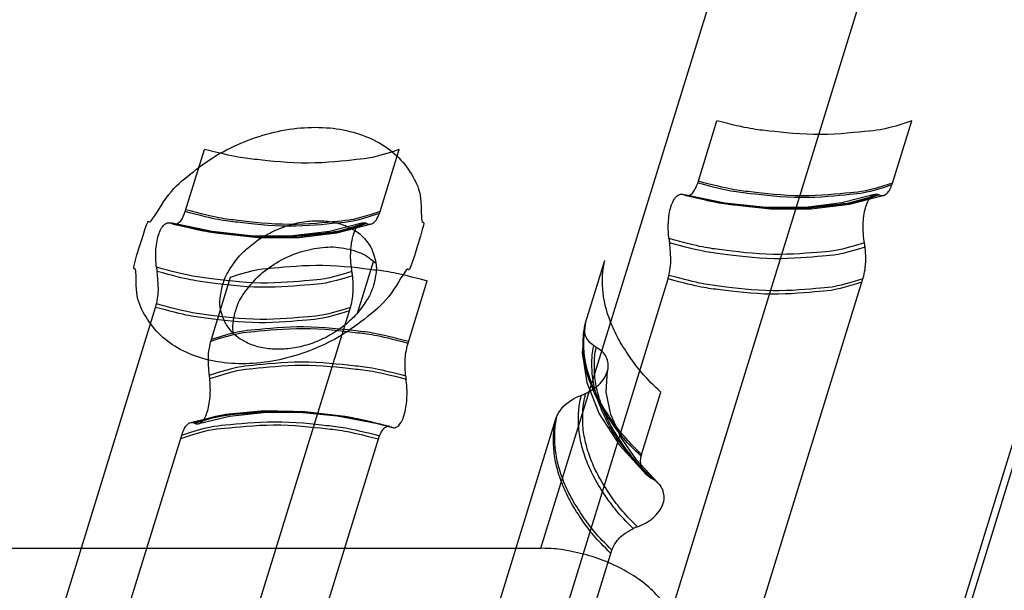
# Model space of a CAD drawing. Header units: millimetres. Extents: x -78 to 141, y 20 to 129.
# Tile 64 of 114: x 52 to 81, y 93 to 110. Entities that reach past the tile are written whole.
import ezdxf

# ---------------------------------------------------------------- set-up
doc = ezdxf.new("R2010")
doc.units = ezdxf.units.MM
doc.header["$LTSCALE"] = 16.335
doc.layers.get('0').update_dxf_attribs({"linetype": 'CONTINUOUS'})
doc.layers.add('02___PRT_ALL_AXES', color=7, linetype='CONTINUOUS')
doc.layers.add('AXIS', color=7, linetype='CONTINUOUS')

msp = doc.modelspace()

# ---------------------------------------------------------------- linework, layer by layer
at = {"color": 7, "linetype": 'Continuous'}
for p, q in [((71.323, 92.732), (80.602, 122.758)), ((67.455, 94.693), (73.297, 113.598)), ((77.304, 84.17), (84.941, 108.883)), ((77.522, 84.17), (85.159, 108.883)), ((72.129, 105.575), (72.701, 107.428)), ((77.94, 105.575), (78.513, 107.428)), ((56.847, 104.724), (57.42, 106.577)), ((62.658, 104.724), (63.231, 106.577)), ((68.786, 101.409), (69.359, 103.262)), ((57.628, 100.921), (58.201, 102.774)), ((63.493, 100.806), (64.066, 102.659)), ((65.446, 83.951), (71.247, 102.721)), ((71.258, 83.951), (77.058, 102.721)), ((50.165, 83.1), (55.965, 101.87)), ((55.976, 83.1), (61.777, 101.87)), ((70.455, 97.49), (71.028, 99.344)), ((62.104, 79.785), (67.904, 98.555)), ((51.922, 82.457), (56.746, 98.067)), ((59.345, 87.382), (62.612, 97.952)), ((24.304, 94.693), (67.455, 94.693)), ((63.773, 75.867), (69.573, 94.637))]:
    msp.add_line(p, q, dxfattribs=at)
at = {"color": 6, "linetype": 'Continuous'}
msp.add_line((62.535, 98.418), (63.031, 98.291), dxfattribs=at)
for points in [[(77.397, 105.232), (76.43, 104.98), (75.342, 104.849), (74.167, 104.848), (72.937, 104.978), (71.689, 105.237)], [(71.773, 105.205), (73.045, 104.943), (74.304, 104.809), (75.517, 104.808), (76.653, 104.942), (77.685, 105.209)], [(62.115, 104.381), (61.148, 104.128), (60.06, 103.998), (58.885, 103.996), (57.656, 104.127), (56.407, 104.385)], [(56.491, 104.354), (57.763, 104.091), (59.023, 103.957), (60.236, 103.957), (61.371, 104.09), (62.403, 104.357)], [(68.773, 101.361), (68.688, 100.527), (68.822, 99.629), (69.193, 98.695), (69.799, 97.763), (70.611, 96.877)], [(70.94, 96.643), (70.306, 97.324), (69.84, 98.003), (69.535, 98.678), (69.397, 99.343), (69.445, 99.995)], [(62.954, 98.322), (61.689, 98.606), (60.429, 98.763), (59.207, 98.788), (58.056, 98.678), (57.001, 98.435)], [(57.257, 98.407), (58.166, 98.625), (59.173, 98.739), (60.253, 98.744), (61.381, 98.636), (62.531, 98.419)]]:
    msp.add_lwpolyline(points, dxfattribs=at)
at = {"color": 7, "linetype": 'Continuous'}
for centre, radius, start, end in [((76.74, 105.945), 1.256, 340.2878, 342.8785), ((61.458, 105.093), 1.256, 340.2878, 342.8785), ((73.845, 104.236), 2.592, 187.0049, 189.8297), ((74.616, 103.363), 2.524, 6.9131, 9.8278), ((58.564, 103.385), 2.592, 187.0049, 189.8297), ((59.334, 102.512), 2.524, 6.9131, 9.8278), ((59.116, 100.462), 1.557, 162.8588, 165.0448), ((54.902, 99.456), 2.695, 6.2233, 8.367), ((66.026, 100.115), 2.62, 186.2059, 188.3664), ((68.113, 100.784), 1.627, 289.7875, 294.5513), ((71.126, 97.283), 0.702, 162.8107, 167.5041), ((70.864, 93.857), 1.57, 109.771, 114.7266)]:
    msp.add_arc(centre, radius, start, end, dxfattribs=at)
for points, knots in [([(55.496, 103.713), (55.79, 104.664), (55.678, 104.097), (56.304, 105.262), (56.895, 105.766), (57.661, 106.357), (58.494, 106.78), (59.377, 107.083), (60.271, 107.239), (61.14, 107.243), (61.947, 107.093), (62.656, 106.792), (63.242, 106.359), (63.659, 105.763), (63.925, 105.197), (63.849, 104.113), (64.051, 104.598), (63.777, 103.713)], [0, 0, 0, 0, 0.244408, 0.513359, 0.80116, 1.099013, 1.397992, 1.693266, 1.9815, 2.25756, 2.516003, 2.756447, 2.983476, 3.203428, 3.421914, 3.643966, 3.871503, 3.871503, 3.871503, 3.871503]), ([(78.513, 107.428), (77.744, 107.164), (77.373, 107.146), (75.768, 106.953), (74.065, 107.151), (73.665, 107.18), (72.701, 107.428)], [0, 0, 0, 0, 0.414615, 0.870053, 1.357697, 1.865216, 1.865216, 1.865216, 1.865216]), ([(63.231, 106.577), (62.462, 106.312), (62.091, 106.295), (60.486, 106.102), (58.783, 106.3), (58.384, 106.329), (57.42, 106.577)], [0, 0, 0, 0, 0.414615, 0.870053, 1.357697, 1.865216, 1.865216, 1.865216, 1.865216]), ([(71.773, 105.205), (71.776, 105.205), (71.831, 105.195), (71.876, 105.209), (71.929, 105.235), (71.996, 105.297), (72.064, 105.39), (72.125, 105.564), (72.129, 105.575)], [0, 0, 0, 0, 0.0166811, 0.0332324, 0.0508958, 0.0705873, 0.1180263, 0.1779993, 0.1779993, 0.1779993, 0.1779993]), ([(77.544, 105.221), (77.547, 105.219), (77.602, 105.197), (77.649, 105.198), (77.705, 105.214), (77.755, 105.246), (77.803, 105.296), (77.863, 105.375), (77.919, 105.511), (77.922, 105.521)], [0, 0, 0, 0, 0.0180824, 0.0348135, 0.0517448, 0.0703014, 0.0914786, 0.1157282, 0.1739067, 0.1739067, 0.1739067, 0.1739067]), ([(71.272, 103.92), (71.267, 103.965), (71.246, 104.21), (71.255, 104.448), (71.285, 104.7), (71.339, 104.912), (71.406, 105.061), (71.47, 105.149), (71.518, 105.197), (71.569, 105.229), (71.624, 105.244), (71.676, 105.244), (71.723, 105.225), (71.732, 105.221)], [0, 0, 0, 0, 0.086126, 0.1707451, 0.2505539, 0.3212374, 0.3793155, 0.4035247, 0.4247137, 0.4433645, 0.4604769, 0.47745, 0.4957873, 0.4957873, 0.4957873, 0.4957873]), ([(71.732, 105.221), (71.732, 105.221), (71.751, 105.211), (71.772, 105.205), (71.773, 105.205)], [0, 0, 0, 0, 0.00356092, 0.01375313, 0.01375313, 0.01375313, 0.01375313]), ([(77.103, 103.794), (77.095, 103.84), (77.062, 104.082), (77.061, 104.325), (77.079, 104.588), (77.123, 104.818), (77.182, 104.987), (77.241, 105.095), (77.288, 105.157), (77.337, 105.203), (77.392, 105.233), (77.443, 105.246), (77.493, 105.239), (77.502, 105.236)], [0, 0, 0, 0, 0.0859506, 0.1713261, 0.2543076, 0.3304026, 0.3953125, 0.4229593, 0.4472684, 0.4684439, 0.4871998, 0.5046628, 0.5222545, 0.5222545, 0.5222545, 0.5222545]), ([(77.502, 105.236), (77.502, 105.236), (77.524, 105.231), (77.543, 105.221), (77.544, 105.221)], [0, 0, 0, 0, 0.00339738, 0.01404024, 0.01404024, 0.01404024, 0.01404024]), ([(56.491, 104.354), (56.494, 104.353), (56.55, 104.344), (56.594, 104.357), (56.647, 104.384), (56.714, 104.445), (56.782, 104.539), (56.844, 104.713), (56.847, 104.724)], [0, 0, 0, 0, 0.0166811, 0.0332324, 0.0508958, 0.0705873, 0.1180263, 0.1779993, 0.1779993, 0.1779993, 0.1779993]), ([(62.262, 104.369), (62.265, 104.368), (62.32, 104.345), (62.368, 104.347), (62.423, 104.362), (62.473, 104.395), (62.521, 104.444), (62.581, 104.523), (62.637, 104.66), (62.641, 104.67)], [0, 0, 0, 0, 0.0180824, 0.0348135, 0.0517448, 0.0703014, 0.0914786, 0.1157282, 0.1739067, 0.1739067, 0.1739067, 0.1739067]), ([(55.991, 103.069), (55.985, 103.113), (55.964, 103.359), (55.973, 103.597), (56.004, 103.849), (56.058, 104.061), (56.124, 104.209), (56.188, 104.298), (56.236, 104.345), (56.287, 104.378), (56.342, 104.392), (56.394, 104.392), (56.442, 104.373), (56.45, 104.369)], [0, 0, 0, 0, 0.086126, 0.1707451, 0.2505539, 0.3212374, 0.3793155, 0.4035247, 0.4247137, 0.4433645, 0.4604769, 0.47745, 0.4957873, 0.4957873, 0.4957873, 0.4957873]), ([(56.45, 104.369), (56.45, 104.369), (56.47, 104.36), (56.491, 104.354), (56.491, 104.354)], [0, 0, 0, 0, 0.00356092, 0.01375313, 0.01375313, 0.01375313, 0.01375313]), ([(57.962, 102.536), (58.035, 102.772), (58.106, 102.89), (58.389, 103.337), (58.728, 103.666), (59.14, 103.971), (59.594, 104.206), (60.073, 104.369), (60.559, 104.454), (61.032, 104.455), (61.47, 104.376), (61.859, 104.207), (62.164, 103.991), (62.359, 103.71), (62.397, 103.637), (62.409, 103.613)], [0, 0, 0, 0, 0.133362, 0.279652, 0.436169, 0.598112, 0.760639, 0.92114, 1.077803, 1.227834, 1.36828, 1.498958, 1.622359, 1.741916, 1.756343, 1.756343, 1.756343, 1.756343]), ([(61.821, 102.942), (61.813, 102.989), (61.78, 103.23), (61.779, 103.473), (61.797, 103.736), (61.841, 103.967), (61.9, 104.136), (61.959, 104.244), (62.006, 104.306), (62.055, 104.352), (62.11, 104.381), (62.161, 104.395), (62.211, 104.387), (62.22, 104.385)], [0, 0, 0, 0, 0.0859506, 0.1713261, 0.2543076, 0.3304026, 0.3953125, 0.4229593, 0.4472684, 0.4684439, 0.4871998, 0.5046628, 0.5222545, 0.5222545, 0.5222545, 0.5222545]), ([(62.22, 104.385), (62.22, 104.385), (62.242, 104.379), (62.262, 104.369), (62.262, 104.369)], [0, 0, 0, 0, 0.00339738, 0.01404024, 0.01404024, 0.01404024, 0.01404024]), ([(63.777, 103.713), (63.484, 102.762), (63.595, 103.329), (62.969, 102.163), (62.378, 101.66), (61.612, 101.069), (60.779, 100.646), (59.897, 100.342), (59.002, 100.187), (58.133, 100.183), (57.326, 100.332), (56.617, 100.633), (56.031, 101.067), (55.614, 101.662), (55.348, 102.228), (55.424, 103.313), (55.222, 102.828), (55.496, 103.713)], [0, 0, 0, 0, 0.244408, 0.513359, 0.80116, 1.099013, 1.397992, 1.693266, 1.9815, 2.25756, 2.516003, 2.756447, 2.983476, 3.203428, 3.421914, 3.643966, 3.871503, 3.871503, 3.871503, 3.871503]), ([(71.274, 102.824), (71.28, 102.847), (71.323, 103.085), (71.339, 103.339), (71.3, 103.743), (71.291, 103.794)], [0, 0, 0, 0, 0.0729097, 0.1506913, 0.3091091, 0.3091091, 0.3091091, 0.3091091]), ([(77.058, 102.721), (77.065, 102.742), (77.121, 102.96), (77.136, 103.169), (77.148, 103.391), (77.124, 103.641), (77.121, 103.667)], [0, 0, 0, 0, 0.0683453, 0.1430009, 0.2218708, 0.3022421, 0.3022421, 0.3022421, 0.3022421]), ([(62.409, 103.613), (62.426, 103.579), (62.548, 103.244), (62.561, 102.964), (62.479, 102.58), (62.466, 102.536)], [0, 0, 0, 0, 0.1044877, 0.2251942, 0.3493643, 0.3493643, 0.3493643, 0.3493643]), ([(58.201, 102.774), (58.996, 103.023), (59.36, 103.03), (60.99, 103.191), (62.705, 102.96), (63.094, 102.927), (64.066, 102.659)], [0, 0, 0, 0, 0.420831, 0.881481, 1.372756, 1.881998, 1.881998, 1.881998, 1.881998]), ([(71.028, 99.344), (70.582, 99.764), (70.309, 100.089), (69.824, 100.805), (69.5, 101.456), (69.298, 102.113), (69.286, 102.824), (69.309, 103.048), (69.359, 103.262)], [0, 0, 0, 0, 0.412886, 0.602817, 0.781651, 1.108799, 1.261525, 1.409973, 1.409973, 1.409973, 1.409973]), ([(55.993, 101.972), (55.998, 101.996), (56.041, 102.234), (56.057, 102.487), (56.018, 102.892), (56.009, 102.942)], [0, 0, 0, 0, 0.0729097, 0.1506913, 0.3091091, 0.3091091, 0.3091091, 0.3091091]), ([(61.777, 101.87), (61.783, 101.891), (61.839, 102.108), (61.855, 102.317), (61.866, 102.54), (61.843, 102.79), (61.84, 102.815)], [0, 0, 0, 0, 0.0683453, 0.1430009, 0.2218708, 0.3022421, 0.3022421, 0.3022421, 0.3022421]), ([(71.247, 102.721), (71.247, 102.722), (71.262, 102.772), (71.274, 102.823), (71.274, 102.824)], [0, 0, 0, 0, 0.00822082, 0.03366095, 0.03366095, 0.03366095, 0.03366095]), ([(58.019, 101.459), (58.002, 101.494), (57.88, 101.829), (57.867, 102.108), (57.949, 102.493), (57.962, 102.536)], [0, 0, 0, 0, 0.1044834, 0.2252174, 0.3493608, 0.3493608, 0.3493608, 0.3493608]), ([(62.466, 102.536), (62.393, 102.301), (62.322, 102.182), (62.039, 101.736), (61.7, 101.406), (61.288, 101.101), (60.834, 100.867), (60.355, 100.703), (59.869, 100.618), (59.396, 100.617), (58.958, 100.696), (58.569, 100.866), (58.264, 101.081), (58.069, 101.362), (58.031, 101.435), (58.019, 101.459)], [0, 0, 0, 0, 0.133337, 0.279641, 0.436156, 0.598103, 0.76063, 0.921132, 1.077795, 1.227824, 1.368271, 1.498948, 1.622345, 1.741915, 1.756341, 1.756341, 1.756341, 1.756341]), ([(55.965, 101.87), (55.965, 101.87), (55.981, 101.92), (55.992, 101.972), (55.993, 101.972)], [0, 0, 0, 0, 0.00822082, 0.03366095, 0.03366095, 0.03366095, 0.03366095]), ([(69.033, 100.724), (69.019, 100.733), (68.858, 100.862), (68.785, 101.025), (68.737, 101.196), (68.781, 101.393), (68.786, 101.409)], [0, 0, 0, 0, 0.0647445, 0.1249487, 0.1844378, 0.2475488, 0.2475488, 0.2475488, 0.2475488]), ([(57.568, 99.848), (57.56, 99.905), (57.53, 100.327), (57.554, 100.594), (57.605, 100.839), (57.611, 100.864)], [0, 0, 0, 0, 0.1666826, 0.248261, 0.3238073, 0.3238073, 0.3238073, 0.3238073]), ([(63.421, 99.832), (63.418, 99.858), (63.397, 100.115), (63.411, 100.344), (63.429, 100.56), (63.487, 100.784), (63.493, 100.806)], [0, 0, 0, 0, 0.0825482, 0.1639038, 0.2410308, 0.3115179, 0.3115179, 0.3115179, 0.3115179]), ([(69.105, 100.68), (69.105, 100.68), (69.068, 100.7), (69.033, 100.723), (69.033, 100.724)], [0, 0, 0, 0, 0.00683234, 0.02679749, 0.02679749, 0.02679749, 0.02679749]), ([(68.789, 99.304), (68.881, 99.346), (69.185, 99.53), (69.369, 99.787), (69.457, 99.995), (69.469, 100.203), (69.407, 100.399), (69.297, 100.558), (69.142, 100.66), (69.105, 100.68)], [0, 0, 0, 0, 0.1678906, 0.2437712, 0.3131207, 0.3770066, 0.438715, 0.5018204, 0.5713183, 0.5713183, 0.5713183, 0.5713183]), ([(57.127, 98.422), (57.135, 98.417), (57.181, 98.398), (57.23, 98.399), (57.284, 98.414), (57.333, 98.448), (57.379, 98.497), (57.442, 98.588), (57.507, 98.74), (57.561, 98.957), (57.593, 99.213), (57.604, 99.455), (57.586, 99.703), (57.581, 99.748)], [0, 0, 0, 0, 0.0175494, 0.0337753, 0.0503313, 0.0687087, 0.0899178, 0.1144001, 0.1735809, 0.2457644, 0.3271052, 0.413003, 0.5000422, 0.5000422, 0.5000422, 0.5000422]), ([(63.042, 98.289), (63.05, 98.287), (63.097, 98.283), (63.145, 98.299), (63.196, 98.331), (63.243, 98.379), (63.286, 98.442), (63.343, 98.551), (63.4, 98.72), (63.443, 98.948), (63.464, 99.209), (63.467, 99.449), (63.44, 99.688), (63.434, 99.734)], [0, 0, 0, 0, 0.0162798, 0.0328509, 0.051089, 0.0720105, 0.0962182, 0.1238255, 0.1886036, 0.2642309, 0.3464072, 0.4307395, 0.5154093, 0.5154093, 0.5154093, 0.5154093]), ([(67.942, 98.652), (67.951, 98.673), (68.065, 98.87), (68.225, 99.009), (68.403, 99.147), (68.639, 99.244), (68.664, 99.253)], [0, 0, 0, 0, 0.0695688, 0.1439081, 0.2219614, 0.3046811, 0.3046811, 0.3046811, 0.3046811]), ([(67.904, 98.555), (67.904, 98.555), (67.92, 98.605), (67.942, 98.652), (67.942, 98.652)], [0, 0, 0, 0, 0.00818103, 0.03308039, 0.03308039, 0.03308039, 0.03308039]), ([(56.746, 98.067), (56.749, 98.077), (56.808, 98.247), (56.872, 98.34), (56.934, 98.402), (56.982, 98.43), (57.023, 98.445), (57.075, 98.44), (57.078, 98.44)], [0, 0, 0, 0, 0.0583687, 0.1045419, 0.123566, 0.1404076, 0.155851, 0.1710377, 0.1710377, 0.1710377, 0.1710377]), ([(57.078, 98.44), (57.078, 98.44), (57.104, 98.434), (57.127, 98.422), (57.127, 98.422)], [0, 0, 0, 0, 0.004, 0.01663964, 0.01663964, 0.01663964, 0.01663964]), ([(62.644, 98.045), (62.647, 98.053), (62.702, 98.176), (62.758, 98.245), (62.802, 98.289), (62.848, 98.317), (62.898, 98.329), (62.941, 98.33), (62.99, 98.308), (62.993, 98.307)], [0, 0, 0, 0, 0.0526867, 0.0745395, 0.093582, 0.1102501, 0.1254505, 0.1404791, 0.1567482, 0.1567482, 0.1567482, 0.1567482]), ([(62.993, 98.307), (62.993, 98.307), (63.016, 98.294), (63.041, 98.289), (63.042, 98.289)], [0, 0, 0, 0, 0.00434185, 0.01659222, 0.01659222, 0.01659222, 0.01659222]), ([(62.612, 97.952), (62.612, 97.953), (62.626, 97.999), (62.644, 98.044), (62.644, 98.045)], [0, 0, 0, 0, 0.00805815, 0.03106557, 0.03106557, 0.03106557, 0.03106557]), ([(70.774, 96.761), (70.758, 96.77), (70.576, 96.885), (70.481, 97.045), (70.412, 97.214), (70.437, 97.418), (70.441, 97.435)], [0, 0, 0, 0, 0.0685087, 0.13079, 0.1921427, 0.2560532, 0.2560532, 0.2560532, 0.2560532]), ([(70.333, 95.335), (70.385, 95.353), (70.604, 95.448), (70.803, 95.594), (70.98, 95.778), (71.095, 95.979), (71.142, 96.192), (71.111, 96.401), (71.023, 96.575), (70.883, 96.693), (70.848, 96.717)], [0, 0, 0, 0, 0.0893573, 0.1732732, 0.2523961, 0.3253938, 0.3923515, 0.4557945, 0.5193334, 0.587579, 0.587579, 0.587579, 0.587579]), ([(70.848, 96.717), (70.848, 96.717), (70.812, 96.741), (70.775, 96.761), (70.774, 96.761)], [0, 0, 0, 0, 0.00670509, 0.02735212, 0.02735212, 0.02735212, 0.02735212]), ([(69.573, 94.637), (69.58, 94.656), (69.662, 94.858), (69.803, 95.007), (69.962, 95.157), (70.185, 95.273), (70.207, 95.283)], [0, 0, 0, 0, 0.06628, 0.1372518, 0.2135509, 0.2946837, 0.2946837, 0.2946837, 0.2946837]), ([(71.323, 92.732), (71.214, 92.956), (71.054, 93.162), (70.608, 93.619), (70.088, 93.971), (69.473, 94.282), (68.83, 94.512), (68.091, 94.657), (67.777, 94.693), (67.455, 94.693)], [0, 0, 0, 0, 0.165555, 0.35222, 0.557088, 0.774756, 0.998357, 1.220407, 1.433581, 1.433581, 1.433581, 1.433581])]:
    msp.add_open_spline(points, degree=3, knots=knots, dxfattribs=at)
at = {"color": 6, "linetype": 'Continuous'}
for points, knots in [([(77.922, 105.521), (77.158, 105.266), (76.785, 105.251), (75.185, 105.074), (73.489, 105.286), (73.086, 105.319), (72.129, 105.575)], [0, 0, 0, 0, 0.412253, 0.865985, 1.352517, 1.859476, 1.859476, 1.859476, 1.859476]), ([(77.94, 105.575), (77.175, 105.319), (76.802, 105.304), (75.203, 105.128), (73.506, 105.34), (73.104, 105.374), (72.145, 105.629)], [0, 0, 0, 0, 0.412341, 0.866166, 1.352796, 1.859852, 1.859852, 1.859852, 1.859852]), ([(77.502, 105.236), (76.745, 104.971), (76.369, 104.949), (74.779, 104.754), (73.09, 104.946), (72.683, 104.977), (71.732, 105.221)], [0, 0, 0, 0, 0.411717, 0.863974, 1.348261, 1.852324, 1.852324, 1.852324, 1.852324]), ([(77.544, 105.221), (76.787, 104.955), (76.41, 104.934), (74.82, 104.738), (73.13, 104.931), (72.724, 104.961), (71.773, 105.205)], [0, 0, 0, 0, 0.411775, 0.864096, 1.34845, 1.852583, 1.852583, 1.852583, 1.852583]), ([(62.641, 104.67), (61.876, 104.414), (61.503, 104.399), (59.903, 104.222), (58.208, 104.434), (57.805, 104.468), (56.847, 104.724)], [0, 0, 0, 0, 0.412253, 0.865985, 1.352517, 1.859476, 1.859476, 1.859476, 1.859476]), ([(62.658, 104.724), (61.894, 104.468), (61.521, 104.453), (59.921, 104.276), (58.224, 104.488), (57.822, 104.522), (56.864, 104.778)], [0, 0, 0, 0, 0.412341, 0.866166, 1.352796, 1.859852, 1.859852, 1.859852, 1.859852]), ([(62.22, 104.385), (61.464, 104.119), (61.087, 104.098), (59.497, 103.902), (57.808, 104.095), (57.401, 104.125), (56.45, 104.369)], [0, 0, 0, 0, 0.411717, 0.863974, 1.348261, 1.852324, 1.852324, 1.852324, 1.852324]), ([(62.262, 104.369), (61.505, 104.104), (61.128, 104.083), (59.538, 103.887), (57.848, 104.079), (57.442, 104.11), (56.491, 104.354)], [0, 0, 0, 0, 0.411775, 0.864096, 1.34845, 1.852583, 1.852583, 1.852583, 1.852583]), ([(77.103, 103.794), (76.326, 103.548), (75.958, 103.54), (74.345, 103.383), (72.638, 103.616), (72.241, 103.652), (71.272, 103.92)], [0, 0, 0, 0, 0.413839, 0.870145, 1.360043, 1.871019, 1.871019, 1.871019, 1.871019]), ([(77.121, 103.667), (76.345, 103.422), (75.977, 103.414), (74.364, 103.257), (72.657, 103.49), (72.26, 103.526), (71.291, 103.794)], [0, 0, 0, 0, 0.413828, 0.870129, 1.36003, 1.871015, 1.871015, 1.871015, 1.871015]), ([(61.821, 102.942), (61.044, 102.697), (60.677, 102.689), (59.064, 102.532), (57.356, 102.765), (56.96, 102.801), (55.991, 103.069)], [0, 0, 0, 0, 0.413839, 0.870145, 1.360043, 1.871019, 1.871019, 1.871019, 1.871019]), ([(61.84, 102.815), (61.063, 102.57), (60.695, 102.562), (59.082, 102.405), (57.375, 102.638), (56.978, 102.674), (56.009, 102.942)], [0, 0, 0, 0, 0.413828, 0.870129, 1.36003, 1.871015, 1.871015, 1.871015, 1.871015]), ([(77.058, 102.721), (76.296, 102.474), (75.922, 102.462), (74.325, 102.299), (72.633, 102.524), (72.229, 102.562), (71.274, 102.824)], [0, 0, 0, 0, 0.410652, 0.863386, 1.34946, 1.856447, 1.856447, 1.856447, 1.856447]), ([(77.028, 102.623), (76.266, 102.376), (75.892, 102.363), (74.296, 102.199), (72.605, 102.422), (72.2, 102.46), (71.247, 102.721)], [0, 0, 0, 0, 0.410532, 0.863083, 1.348923, 1.855634, 1.855634, 1.855634, 1.855634]), ([(61.777, 101.87), (61.014, 101.623), (60.64, 101.61), (59.043, 101.448), (57.352, 101.673), (56.947, 101.71), (55.993, 101.972)], [0, 0, 0, 0, 0.410652, 0.863386, 1.34946, 1.856447, 1.856447, 1.856447, 1.856447]), ([(61.746, 101.772), (60.985, 101.524), (60.61, 101.511), (59.014, 101.347), (57.324, 101.571), (56.919, 101.608), (55.965, 101.87)], [0, 0, 0, 0, 0.410532, 0.863083, 1.348923, 1.855634, 1.855634, 1.855634, 1.855634]), ([(57.628, 100.921), (58.427, 101.179), (58.789, 101.188), (60.424, 101.365), (62.146, 101.148), (62.533, 101.12), (63.51, 100.86)], [0, 0, 0, 0, 0.423042, 0.885256, 1.377502, 1.887171, 1.887171, 1.887171, 1.887171]), ([(70.441, 97.435), (69.992, 97.865), (69.725, 98.191), (69.242, 98.917), (68.92, 99.577), (68.72, 100.243), (68.712, 100.965), (68.734, 101.189), (68.786, 101.409)], [0, 0, 0, 0, 0.415411, 0.606871, 0.787415, 1.118514, 1.273424, 1.424132, 1.424132, 1.424132, 1.424132]), ([(70.455, 97.49), (70.007, 97.921), (69.74, 98.246), (69.257, 98.972), (68.935, 99.632), (68.736, 100.298), (68.728, 101.019), (68.751, 101.243), (68.803, 101.463)], [0, 0, 0, 0, 0.415223, 0.606592, 0.787052, 1.118002, 1.272855, 1.42352, 1.42352, 1.42352, 1.42352]), ([(57.611, 100.864), (58.41, 101.122), (58.773, 101.132), (60.407, 101.31), (62.129, 101.094), (62.516, 101.065), (63.493, 100.806)], [0, 0, 0, 0, 0.423069, 0.885272, 1.377476, 1.887074, 1.887074, 1.887074, 1.887074]), ([(70.774, 96.761), (70.313, 97.193), (70.043, 97.513), (69.543, 98.24), (69.283, 98.743), (69.096, 99.258), (68.986, 99.749), (68.969, 100.281), (68.986, 100.503), (69.033, 100.724)], [0, 0, 0, 0, 0.419295, 0.612255, 0.793936, 0.964977, 1.126809, 1.281388, 1.431186, 1.431186, 1.431186, 1.431186]), ([(70.848, 96.717), (70.387, 97.148), (70.116, 97.469), (69.616, 98.195), (69.356, 98.699), (69.168, 99.213), (69.059, 99.705), (69.041, 100.238), (69.058, 100.459), (69.105, 100.68)], [0, 0, 0, 0, 0.419427, 0.612449, 0.794189, 0.965282, 1.12716, 1.281778, 1.431603, 1.431603, 1.431603, 1.431603]), ([(57.568, 99.848), (58.358, 100.112), (58.724, 100.126), (60.348, 100.315), (62.061, 100.111), (62.452, 100.084), (63.421, 99.832)], [0, 0, 0, 0, 0.421554, 0.881676, 1.371355, 1.878068, 1.878068, 1.878068, 1.878068]), ([(57.581, 99.748), (58.37, 100.013), (58.737, 100.027), (60.361, 100.216), (62.074, 100.013), (62.465, 99.985), (63.434, 99.734)], [0, 0, 0, 0, 0.421569, 0.881681, 1.371326, 1.877988, 1.877988, 1.877988, 1.877988]), ([(70.207, 95.283), (69.774, 95.71), (69.512, 96.039), (69.05, 96.765), (68.814, 97.27), (68.652, 97.785), (68.567, 98.279), (68.576, 98.81), (68.606, 99.036), (68.664, 99.253)], [0, 0, 0, 0, 0.409422, 0.598399, 0.776897, 0.945709, 1.106417, 1.261105, 1.412338, 1.412338, 1.412338, 1.412338]), ([(70.333, 95.335), (69.9, 95.761), (69.638, 96.09), (69.175, 96.816), (68.94, 97.321), (68.777, 97.837), (68.693, 98.33), (68.702, 98.861), (68.732, 99.087), (68.789, 99.304)], [0, 0, 0, 0, 0.409421, 0.598394, 0.776886, 0.945689, 1.106384, 1.261057, 1.412273, 1.412273, 1.412273, 1.412273]), ([(57.078, 98.44), (57.888, 98.687), (58.245, 98.69), (59.892, 98.848), (61.624, 98.61), (62.005, 98.579), (62.993, 98.307)], [0, 0, 0, 0, 0.424358, 0.888837, 1.384123, 1.897478, 1.897478, 1.897478, 1.897478]), ([(57.127, 98.422), (57.937, 98.669), (58.294, 98.672), (59.941, 98.83), (61.673, 98.592), (62.054, 98.561), (63.042, 98.289)], [0, 0, 0, 0, 0.424339, 0.8888, 1.38407, 1.897412, 1.897412, 1.897412, 1.897412]), ([(69.573, 94.637), (69.123, 95.076), (68.863, 95.4), (68.383, 96.136), (68.137, 96.646), (67.963, 97.167), (67.868, 97.665), (67.865, 98.205), (67.889, 98.429), (67.942, 98.652)], [0, 0, 0, 0, 0.416717, 0.609082, 0.790715, 0.962328, 1.125409, 1.28195, 1.434425, 1.434425, 1.434425, 1.434425]), ([(56.716, 97.969), (57.518, 98.235), (57.879, 98.246), (59.518, 98.436), (61.245, 98.231), (61.629, 98.206), (62.612, 97.952)], [0, 0, 0, 0, 0.424853, 0.888357, 1.381417, 1.891458, 1.891458, 1.891458, 1.891458]), ([(56.746, 98.067), (57.549, 98.332), (57.91, 98.343), (59.549, 98.532), (61.277, 98.325), (61.661, 98.3), (62.644, 98.045)], [0, 0, 0, 0, 0.424922, 0.888565, 1.381823, 1.892112, 1.892112, 1.892112, 1.892112]), ([(69.543, 94.539), (69.092, 94.978), (68.831, 95.302), (68.35, 96.038), (68.103, 96.549), (67.928, 97.07), (67.832, 97.568), (67.828, 98.108), (67.851, 98.331), (67.904, 98.555)], [0, 0, 0, 0, 0.417135, 0.609677, 0.791459, 0.963186, 1.126342, 1.282913, 1.435369, 1.435369, 1.435369, 1.435369])]:
    msp.add_open_spline(points, degree=3, knots=knots, dxfattribs=at)
at = {"layer": '02___PRT_ALL_AXES', "color": 7, "linetype": 'Continuous'}
for points, knots in [([(58.347, 101.752), (58.436, 102.039), (58.578, 102.272), (59.021, 102.828), (59.562, 103.217), (60.188, 103.516), (60.853, 103.667), (61.474, 103.687), (62.005, 103.53), (62.171, 103.451), (62.264, 103.395)], [0, 0, 0, 0, 0.189575, 0.395455, 0.612533, 0.833085, 1.048643, 1.251818, 1.438189, 1.506524, 1.506524, 1.506524, 1.506524]), ([(58.282, 101.084), (58.281, 101.093), (58.244, 101.405), (58.335, 101.715), (58.347, 101.752)], [0, 0, 0, 0, 0.0407637, 0.2134646, 0.2134646, 0.2134646, 0.2134646])]:
    msp.add_open_spline(points, degree=3, knots=knots, dxfattribs=at)
msp.add_open_spline([(62.264, 103.395), (62.274, 103.389), (62.514, 103.206), (62.522, 103.199)], degree=3, dxfattribs=at)
at = {"layer": 'AXIS', "color": 7, "linetype": 'Continuous'}
msp.add_line((61.995, 101.723), (62.463, 103.237), dxfattribs=at)

doc.saveas('drawing.dxf')
